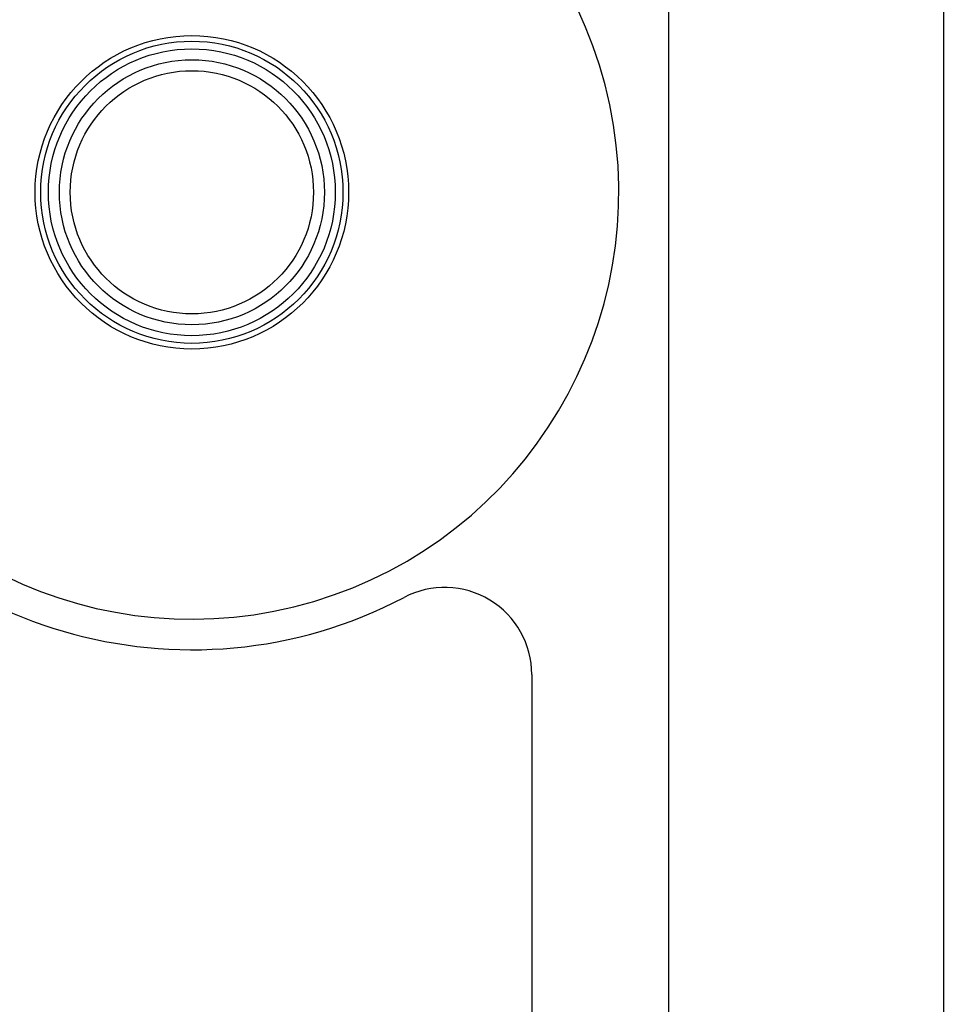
# Model space of a CAD drawing. Header units: inches. Extents: x 6 to 216, y 11 to 118.
# Tile 163 of 212: x 39.67 to 40.99, y 77.11 to 78.53. Entities that reach past the tile are written whole.
import ezdxf

# ---------------------------------------------------------------- set-up
doc = ezdxf.new("R2010")
doc.units = ezdxf.units.IN
doc.header["$MEASUREMENT"] = 0
doc.layers.add('Visible Edges(ANSI)', color=7, linetype='Continuous', lineweight=25)
doc.layers.add('Visible Tangent Edges(ANSI)', color=7, linetype='Continuous', lineweight=25)

msp = doc.modelspace()

# ---------------------------------------------------------------- linework, layer by layer
at = {"layer": 'Visible Edges(ANSI)'}
for p, q in [((40.6011, 75.9126), (40.6011, 78.9603)), ((40.9948, 78.9603), (40.9948, 75.9126)), ((40.4047, 77.587), (40.4047, 76.2405))]:
    msp.add_line(p, q, dxfattribs=at)
msp.add_circle((39.9172, 78.2787), 0.19, dxfattribs=at)
for centre, radius, start, end in [((39.9172, 78.2787), 0.6122, 201.3992, 182.2043), ((39.9172, 78.2787), 0.656, 209.6687, 297.6551), ((40.2797, 77.587), 0.125, 0, 117.6551)]:
    msp.add_arc(centre, radius, start, end, dxfattribs=at)
at = {"layer": 'Visible Tangent Edges(ANSI)'}
for radius in [0.2248, 0.2167, 0.2057, 0.1744]:
    msp.add_circle((39.9172, 78.2787), radius, dxfattribs=at)

doc.saveas('drawing.dxf')
